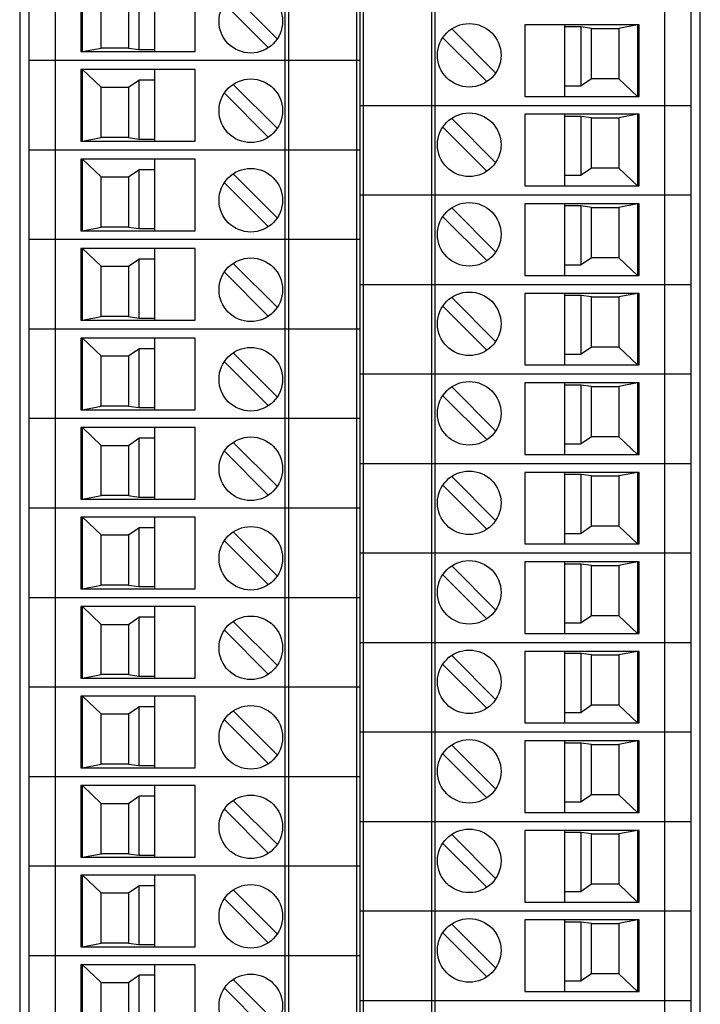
# Model space of a CAD drawing. Header units: inches. Extents: x 0 to 34, y 0 to 22.
# Tile 61 of 111: x 13.2 to 14.7, y 11.8 to 14. Entities that reach past the tile are written whole.
import ezdxf

# ---------------------------------------------------------------- set-up
doc = ezdxf.new("R2010")
doc.units = ezdxf.units.IN
doc.header["$LTSCALE"] = 1.87
doc.header["$MEASUREMENT"] = 0
doc.layers.get('0').update_dxf_attribs({"linetype": 'CONTINUOUS'})

msp = doc.modelspace()

# ---------------------------------------------------------------- linework, layer by layer
at = {"color": 7, "linetype": 'CONTINUOUS'}
for p, q in [((13.2043, 16.0635), (13.2043, 10.0196)), ((14.701, 10.0196), (14.701, 16.0635)), ((13.2243, 16.0435), (13.2243, 10.0396)), ((13.2833, 10.0396), (13.2833, 16.0435)), ((13.7873, 16.0435), (13.7873, 10.0396)), ((13.7951, 16.0435), (13.7951, 10.0396)), ((13.9448, 16.0435), (13.9448, 10.0396)), ((13.9526, 16.0435), (13.9526, 10.0396)), ((13.9605, 10.0396), (13.9605, 16.0435)), ((14.1101, 16.0435), (14.1101, 10.0396)), ((14.118, 10.0396), (14.118, 16.0435)), ((14.6219, 16.0435), (14.6219, 10.0396)), ((14.681, 10.0396), (14.681, 16.0435)), ((13.3385, 14.0553), (13.3385, 13.8979)), ((13.3424, 13.8979), (13.3424, 14.0553)), ((13.5018, 13.8979), (13.5018, 14.0553)), ((13.5904, 13.8979), (13.5904, 14.0553)), ((13.4664, 14.0319), (13.4664, 13.9026)), ((13.3837, 13.9057), (13.3837, 14.0164)), ((13.4437, 14.0164), (13.4437, 13.9057)), ((13.674, 14.0228), (13.7705, 13.9263)), ((13.6545, 14.0034), (13.7509, 13.9069)), ((14.2508, 13.8514), (14.1543, 13.9479)), ((14.5668, 13.9569), (14.3148, 13.9569)), ((14.3148, 13.9569), (14.3148, 13.7994)), ((14.4034, 13.7994), (14.4034, 13.9569)), ((14.4389, 13.9522), (14.4034, 13.9522)), ((14.4616, 13.949), (14.4389, 13.9522)), ((14.4389, 13.8228), (14.4389, 13.9522)), ((14.4616, 13.949), (14.5215, 13.949)), ((14.4616, 13.8384), (14.4616, 13.949)), ((14.5629, 13.9569), (14.5215, 13.949)), ((14.5215, 13.949), (14.5215, 13.8384)), ((14.5629, 13.9569), (14.5629, 13.7994)), ((14.5668, 13.7994), (14.5668, 13.9569)), ((14.2313, 13.832), (14.1348, 13.9284)), ((13.3424, 13.8979), (13.3837, 13.9057)), ((13.4437, 13.9057), (13.3837, 13.9057)), ((13.4437, 13.9057), (13.4664, 13.9026)), ((13.4664, 13.9026), (13.5018, 13.9026)), ((13.3385, 13.8979), (13.5904, 13.8979)), ((13.9526, 13.8782), (13.2243, 13.8782)), ((13.5904, 13.8585), (13.3385, 13.8585)), ((13.3385, 13.8585), (13.3385, 13.701)), ((13.3424, 13.8585), (13.3837, 13.8195)), ((13.3424, 13.701), (13.3424, 13.8585)), ((13.5018, 13.701), (13.5018, 13.8585)), ((13.5904, 13.701), (13.5904, 13.8585)), ((14.4616, 13.8384), (14.4389, 13.8228)), ((14.5215, 13.8384), (14.4616, 13.8384)), ((14.5629, 13.7994), (14.5215, 13.8384)), ((13.3837, 13.8195), (13.4437, 13.8195)), ((13.3837, 13.7089), (13.3837, 13.8195)), ((13.4437, 13.8195), (13.4664, 13.8351)), ((13.4437, 13.8195), (13.4437, 13.7089)), ((13.5018, 13.8351), (13.4664, 13.8351)), ((13.4664, 13.8351), (13.4664, 13.7057)), ((13.674, 13.8259), (13.7705, 13.7295)), ((14.4034, 13.8228), (14.4389, 13.8228)), ((13.6545, 13.8065), (13.7509, 13.71)), ((14.3148, 13.7994), (14.5668, 13.7994)), ((13.9526, 13.7797), (14.681, 13.7797)), ((14.2508, 13.6545), (14.1543, 13.751)), ((14.5668, 13.7601), (14.3148, 13.7601)), ((14.3148, 13.7601), (14.3148, 13.6026)), ((14.4034, 13.6026), (14.4034, 13.7601)), ((14.4389, 13.7553), (14.4034, 13.7553)), ((14.4616, 13.7522), (14.4389, 13.7553)), ((14.4389, 13.626), (14.4389, 13.7553)), ((14.4616, 13.7522), (14.5215, 13.7522)), ((14.4616, 13.6416), (14.4616, 13.7522)), ((14.5629, 13.7601), (14.5215, 13.7522)), ((14.5215, 13.7522), (14.5215, 13.6416)), ((14.5629, 13.7601), (14.5629, 13.6026)), ((14.5668, 13.6026), (14.5668, 13.7601)), ((14.2313, 13.6351), (14.1348, 13.7316)), ((13.3424, 13.701), (13.3837, 13.7089)), ((13.4437, 13.7089), (13.3837, 13.7089)), ((13.4437, 13.7089), (13.4664, 13.7057)), ((13.3385, 13.701), (13.5904, 13.701)), ((13.4664, 13.7057), (13.5018, 13.7057)), ((13.9526, 13.6813), (13.2243, 13.6813)), ((13.5904, 13.6616), (13.3385, 13.6616)), ((13.3385, 13.6616), (13.3385, 13.5042)), ((13.3424, 13.6616), (13.3837, 13.6227)), ((13.3424, 13.5042), (13.3424, 13.6616)), ((13.5018, 13.5042), (13.5018, 13.6616)), ((13.5904, 13.5042), (13.5904, 13.6616)), ((13.3837, 13.6227), (13.4437, 13.6227)), ((13.3837, 13.512), (13.3837, 13.6227)), ((13.4437, 13.6227), (13.4664, 13.6382)), ((13.4437, 13.6227), (13.4437, 13.512)), ((13.5018, 13.6382), (13.4664, 13.6382)), ((13.4664, 13.6382), (13.4664, 13.5089)), ((13.674, 13.6291), (13.7705, 13.5326)), ((14.4034, 13.626), (14.4389, 13.626)), ((14.4616, 13.6416), (14.4389, 13.626)), ((14.5215, 13.6416), (14.4616, 13.6416)), ((14.5629, 13.6026), (14.5215, 13.6416)), ((13.6545, 13.6097), (13.7509, 13.5132)), ((14.3148, 13.6026), (14.5668, 13.6026)), ((13.9526, 13.5829), (14.681, 13.5829)), ((14.5668, 13.5632), (14.3148, 13.5632)), ((14.3148, 13.5632), (14.3148, 13.4057)), ((14.4034, 13.4057), (14.4034, 13.5632)), ((14.4389, 13.5585), (14.4034, 13.5585)), ((14.4616, 13.5553), (14.4389, 13.5585)), ((14.4389, 13.4291), (14.4389, 13.5585)), ((14.4616, 13.5553), (14.5215, 13.5553)), ((14.4616, 13.4447), (14.4616, 13.5553)), ((14.5629, 13.5632), (14.5215, 13.5553)), ((14.5215, 13.5553), (14.5215, 13.4447)), ((14.5629, 13.5632), (14.5629, 13.4057)), ((14.5668, 13.4057), (14.5668, 13.5632)), ((14.2313, 13.4383), (14.1348, 13.5347)), ((14.2508, 13.4577), (14.1543, 13.5542)), ((13.3424, 13.5042), (13.3837, 13.512)), ((13.4437, 13.512), (13.3837, 13.512)), ((13.4437, 13.512), (13.4664, 13.5089)), ((13.3385, 13.5042), (13.5904, 13.5042)), ((13.4664, 13.5089), (13.5018, 13.5089)), ((13.9526, 13.4845), (13.2243, 13.4845)), ((13.5904, 13.4648), (13.3385, 13.4648)), ((13.3385, 13.4648), (13.3385, 13.3073)), ((13.3424, 13.4648), (13.3837, 13.4258)), ((13.3424, 13.3073), (13.3424, 13.4648)), ((13.5018, 13.3073), (13.5018, 13.4648)), ((13.5904, 13.3073), (13.5904, 13.4648)), ((13.3837, 13.4258), (13.4437, 13.4258)), ((13.3837, 13.3152), (13.3837, 13.4258)), ((13.4437, 13.4258), (13.4664, 13.4414)), ((13.4437, 13.4258), (13.4437, 13.3152)), ((13.5018, 13.4414), (13.4664, 13.4414)), ((13.4664, 13.4414), (13.4664, 13.312)), ((13.674, 13.4322), (13.7705, 13.3358)), ((14.4034, 13.4291), (14.4389, 13.4291)), ((14.4616, 13.4447), (14.4389, 13.4291)), ((14.5215, 13.4447), (14.4616, 13.4447)), ((14.5629, 13.4057), (14.5215, 13.4447)), ((13.6545, 13.4128), (13.7509, 13.3163)), ((14.3148, 13.4057), (14.5668, 13.4057)), ((13.9526, 13.386), (14.681, 13.386)), ((14.5668, 13.3664), (14.3148, 13.3664)), ((14.3148, 13.3664), (14.3148, 13.2089)), ((14.4034, 13.2089), (14.4034, 13.3664)), ((14.4389, 13.3616), (14.4034, 13.3616)), ((14.4616, 13.3585), (14.4389, 13.3616)), ((14.4389, 13.2323), (14.4389, 13.3616)), ((14.5629, 13.3664), (14.5215, 13.3585)), ((14.5629, 13.3664), (14.5629, 13.2089)), ((14.5668, 13.2089), (14.5668, 13.3664)), ((14.2508, 13.2608), (14.1543, 13.3573)), ((14.4616, 13.3585), (14.5215, 13.3585)), ((14.4616, 13.2479), (14.4616, 13.3585)), ((14.5215, 13.3585), (14.5215, 13.2479)), ((14.2313, 13.2414), (14.1348, 13.3379)), ((13.3385, 13.3073), (13.5904, 13.3073)), ((13.3424, 13.3073), (13.3837, 13.3152)), ((13.4437, 13.3152), (13.3837, 13.3152)), ((13.4437, 13.3152), (13.4664, 13.312)), ((13.4664, 13.312), (13.5018, 13.312)), ((13.9526, 13.2876), (13.2243, 13.2876)), ((13.5904, 13.2679), (13.3385, 13.2679)), ((13.3385, 13.2679), (13.3385, 13.1105)), ((13.3424, 13.2679), (13.3837, 13.229)), ((13.3424, 13.1105), (13.3424, 13.2679)), ((13.5018, 13.1105), (13.5018, 13.2679)), ((13.5904, 13.1105), (13.5904, 13.2679)), ((13.4437, 13.229), (13.4664, 13.2445)), ((13.5018, 13.2445), (13.4664, 13.2445)), ((13.4664, 13.2445), (13.4664, 13.1152)), ((13.674, 13.2354), (13.7705, 13.1389)), ((14.4034, 13.2323), (14.4389, 13.2323)), ((14.4616, 13.2479), (14.4389, 13.2323)), ((14.5215, 13.2479), (14.4616, 13.2479)), ((14.5629, 13.2089), (14.5215, 13.2479)), ((13.3837, 13.229), (13.4437, 13.229)), ((13.3837, 13.1183), (13.3837, 13.229)), ((13.4437, 13.229), (13.4437, 13.1183)), ((13.6545, 13.216), (13.7509, 13.1195)), ((14.3148, 13.2089), (14.5668, 13.2089)), ((13.9526, 13.1892), (14.681, 13.1892)), ((14.5668, 13.1695), (14.3148, 13.1695)), ((14.3148, 13.1695), (14.3148, 13.012)), ((14.4034, 13.012), (14.4034, 13.1695)), ((14.5629, 13.1695), (14.5215, 13.1616)), ((14.5629, 13.1695), (14.5629, 13.012)), ((14.5668, 13.012), (14.5668, 13.1695)), ((14.2508, 13.064), (14.1543, 13.1605)), ((14.4389, 13.1648), (14.4034, 13.1648)), ((14.4616, 13.1616), (14.4389, 13.1648)), ((14.4389, 13.0354), (14.4389, 13.1648)), ((14.4616, 13.1616), (14.5215, 13.1616)), ((14.4616, 13.051), (14.4616, 13.1616)), ((14.5215, 13.1616), (14.5215, 13.051)), ((14.2313, 13.0446), (14.1348, 13.141)), ((13.3385, 13.1105), (13.5904, 13.1105)), ((13.3424, 13.1105), (13.3837, 13.1183)), ((13.4437, 13.1183), (13.3837, 13.1183)), ((13.4437, 13.1183), (13.4664, 13.1152)), ((13.4664, 13.1152), (13.5018, 13.1152)), ((13.9526, 13.0908), (13.2243, 13.0908)), ((13.5904, 13.0711), (13.3385, 13.0711)), ((13.3385, 13.0711), (13.3385, 12.9136)), ((13.3424, 13.0711), (13.3837, 13.0321)), ((13.3424, 12.9136), (13.3424, 13.0711)), ((13.5018, 12.9136), (13.5018, 13.0711)), ((13.5904, 12.9136), (13.5904, 13.0711)), ((13.4437, 13.0321), (13.4664, 13.0477)), ((13.5018, 13.0477), (13.4664, 13.0477)), ((13.4664, 13.0477), (13.4664, 12.9183)), ((13.674, 13.0385), (13.7705, 12.9421)), ((14.4616, 13.051), (14.4389, 13.0354)), ((14.5215, 13.051), (14.4616, 13.051)), ((14.5629, 13.012), (14.5215, 13.051)), ((13.3837, 13.0321), (13.4437, 13.0321)), ((13.3837, 12.9215), (13.3837, 13.0321)), ((13.4437, 13.0321), (13.4437, 12.9215)), ((13.6545, 13.0191), (13.7509, 12.9226)), ((14.4034, 13.0354), (14.4389, 13.0354)), ((13.9526, 12.9923), (14.681, 12.9923)), ((14.3148, 13.012), (14.5668, 13.012)), ((14.5668, 12.9727), (14.3148, 12.9727)), ((14.3148, 12.9727), (14.3148, 12.8152)), ((14.4034, 12.8152), (14.4034, 12.9727)), ((14.5629, 12.9727), (14.5215, 12.9648)), ((14.5629, 12.9727), (14.5629, 12.8152)), ((14.5668, 12.8152), (14.5668, 12.9727)), ((14.2508, 12.8671), (14.1543, 12.9636)), ((14.4389, 12.9679), (14.4034, 12.9679)), ((14.4616, 12.9648), (14.4389, 12.9679)), ((14.4389, 12.8386), (14.4389, 12.9679)), ((14.4616, 12.9648), (14.5215, 12.9648)), ((14.4616, 12.8542), (14.4616, 12.9648)), ((14.5215, 12.9648), (14.5215, 12.8542)), ((14.2313, 12.8477), (14.1348, 12.9442)), ((13.3385, 12.9136), (13.5904, 12.9136)), ((13.3424, 12.9136), (13.3837, 12.9215)), ((13.4437, 12.9215), (13.3837, 12.9215)), ((13.4437, 12.9215), (13.4664, 12.9183)), ((13.4664, 12.9183), (13.5018, 12.9183)), ((13.9526, 12.8939), (13.2243, 12.8939)), ((13.5904, 12.8742), (13.3385, 12.8742)), ((13.3385, 12.8742), (13.3385, 12.7168)), ((13.3424, 12.8742), (13.3837, 12.8353)), ((13.3424, 12.7168), (13.3424, 12.8742)), ((13.5018, 12.7168), (13.5018, 12.8742)), ((13.5904, 12.7168), (13.5904, 12.8742)), ((13.4437, 12.8353), (13.4664, 12.8508)), ((13.5018, 12.8508), (13.4664, 12.8508)), ((13.4664, 12.8508), (13.4664, 12.7215)), ((13.674, 12.8417), (13.7705, 12.7452)), ((14.4616, 12.8542), (14.4389, 12.8386)), ((14.5215, 12.8542), (14.4616, 12.8542)), ((14.5629, 12.8152), (14.5215, 12.8542)), ((13.3837, 12.8353), (13.4437, 12.8353)), ((13.3837, 12.7246), (13.3837, 12.8353)), ((13.4437, 12.8353), (13.4437, 12.7246)), ((13.6545, 12.8223), (13.7509, 12.7258)), ((14.4034, 12.8386), (14.4389, 12.8386)), ((14.3148, 12.8152), (14.5668, 12.8152)), ((13.9526, 12.7955), (14.681, 12.7955)), ((14.5668, 12.7758), (14.3148, 12.7758)), ((14.3148, 12.7758), (14.3148, 12.6183)), ((14.4034, 12.6183), (14.4034, 12.7758)), ((14.5629, 12.7758), (14.5215, 12.7679)), ((14.5629, 12.7758), (14.5629, 12.6183)), ((14.5668, 12.6183), (14.5668, 12.7758)), ((14.2508, 12.6703), (14.1543, 12.7668)), ((14.4389, 12.7711), (14.4034, 12.7711)), ((14.4616, 12.7679), (14.4389, 12.7711)), ((14.4389, 12.6417), (14.4389, 12.7711)), ((14.4616, 12.7679), (14.5215, 12.7679)), ((14.4616, 12.6573), (14.4616, 12.7679)), ((14.5215, 12.7679), (14.5215, 12.6573)), ((14.2313, 12.6509), (14.1348, 12.7473)), ((13.3385, 12.7168), (13.5904, 12.7168)), ((13.3424, 12.7168), (13.3837, 12.7246)), ((13.4437, 12.7246), (13.3837, 12.7246)), ((13.4437, 12.7246), (13.4664, 12.7215)), ((13.4664, 12.7215), (13.5018, 12.7215)), ((13.9526, 12.6971), (13.2243, 12.6971)), ((13.5904, 12.6774), (13.3385, 12.6774)), ((13.3385, 12.6774), (13.3385, 12.5199)), ((13.3424, 12.6774), (13.3837, 12.6384)), ((13.3424, 12.5199), (13.3424, 12.6774)), ((13.5018, 12.5199), (13.5018, 12.6774)), ((13.5904, 12.5199), (13.5904, 12.6774)), ((13.4437, 12.6384), (13.4664, 12.654)), ((13.5018, 12.654), (13.4664, 12.654)), ((13.4664, 12.654), (13.4664, 12.5246)), ((14.4616, 12.6573), (14.4389, 12.6417)), ((14.5215, 12.6573), (14.4616, 12.6573)), ((14.5629, 12.6183), (14.5215, 12.6573)), ((13.3837, 12.6384), (13.4437, 12.6384)), ((13.3837, 12.5278), (13.3837, 12.6384)), ((13.4437, 12.6384), (13.4437, 12.5278)), ((13.6545, 12.6254), (13.7509, 12.5289)), ((13.674, 12.6448), (13.7705, 12.5484)), ((14.4034, 12.6417), (14.4389, 12.6417)), ((14.3148, 12.6183), (14.5668, 12.6183)), ((13.9526, 12.5986), (14.681, 12.5986)), ((14.2508, 12.4734), (14.1543, 12.5699)), ((14.5668, 12.579), (14.3148, 12.579)), ((14.3148, 12.579), (14.3148, 12.4215)), ((14.4034, 12.4215), (14.4034, 12.579)), ((14.4389, 12.5742), (14.4034, 12.5742)), ((14.4616, 12.5711), (14.4389, 12.5742)), ((14.4389, 12.4449), (14.4389, 12.5742)), ((14.4616, 12.5711), (14.5215, 12.5711)), ((14.4616, 12.4605), (14.4616, 12.5711)), ((14.5629, 12.579), (14.5215, 12.5711)), ((14.5215, 12.5711), (14.5215, 12.4605)), ((14.5629, 12.579), (14.5629, 12.4215)), ((14.5668, 12.4215), (14.5668, 12.579)), ((14.2313, 12.454), (14.1348, 12.5505)), ((13.3385, 12.5199), (13.5904, 12.5199)), ((13.3424, 12.5199), (13.3837, 12.5278)), ((13.4437, 12.5278), (13.3837, 12.5278)), ((13.4437, 12.5278), (13.4664, 12.5246)), ((13.4664, 12.5246), (13.5018, 12.5246)), ((13.9526, 12.5002), (13.2243, 12.5002)), ((13.5904, 12.4805), (13.3385, 12.4805)), ((13.3385, 12.4805), (13.3385, 12.3231)), ((13.3424, 12.4805), (13.3837, 12.4416)), ((13.3424, 12.3231), (13.3424, 12.4805)), ((13.5018, 12.3231), (13.5018, 12.4805)), ((13.5904, 12.3231), (13.5904, 12.4805)), ((13.4437, 12.4416), (13.4664, 12.4571)), ((13.5018, 12.4571), (13.4664, 12.4571)), ((13.4664, 12.4571), (13.4664, 12.3278)), ((14.4616, 12.4605), (14.4389, 12.4449)), ((14.5215, 12.4605), (14.4616, 12.4605)), ((14.5629, 12.4215), (14.5215, 12.4605)), ((13.3837, 12.4416), (13.4437, 12.4416)), ((13.3837, 12.3309), (13.3837, 12.4416)), ((13.4437, 12.4416), (13.4437, 12.3309)), ((13.674, 12.448), (13.7705, 12.3515)), ((14.4034, 12.4449), (14.4389, 12.4449)), ((13.6545, 12.4286), (13.7509, 12.3321)), ((14.3148, 12.4215), (14.5668, 12.4215)), ((13.9526, 12.4018), (14.681, 12.4018)), ((14.2508, 12.2766), (14.1543, 12.3731)), ((14.5668, 12.3821), (14.3148, 12.3821)), ((14.3148, 12.3821), (14.3148, 12.2246)), ((14.4034, 12.2246), (14.4034, 12.3821)), ((14.4389, 12.3774), (14.4034, 12.3774)), ((14.4616, 12.3742), (14.4389, 12.3774)), ((14.4389, 12.248), (14.4389, 12.3774)), ((14.4616, 12.3742), (14.5215, 12.3742)), ((14.4616, 12.2636), (14.4616, 12.3742)), ((14.5629, 12.3821), (14.5215, 12.3742)), ((14.5215, 12.3742), (14.5215, 12.2636)), ((14.5629, 12.3821), (14.5629, 12.2246)), ((14.5668, 12.2246), (14.5668, 12.3821)), ((14.2313, 12.2572), (14.1348, 12.3536)), ((13.3385, 12.3231), (13.5904, 12.3231)), ((13.3424, 12.3231), (13.3837, 12.3309)), ((13.4437, 12.3309), (13.3837, 12.3309)), ((13.4437, 12.3309), (13.4664, 12.3278)), ((13.4664, 12.3278), (13.5018, 12.3278)), ((13.9526, 12.3034), (13.2243, 12.3034)), ((13.5904, 12.2837), (13.3385, 12.2837)), ((13.3385, 12.2837), (13.3385, 12.1262)), ((13.3424, 12.2837), (13.3837, 12.2447)), ((13.3424, 12.1262), (13.3424, 12.2837)), ((13.5018, 12.1262), (13.5018, 12.2837)), ((13.5904, 12.1262), (13.5904, 12.2837)), ((13.4437, 12.2447), (13.4664, 12.2603)), ((13.5018, 12.2603), (13.4664, 12.2603)), ((13.4664, 12.2603), (13.4664, 12.1309)), ((14.4616, 12.2636), (14.4389, 12.248)), ((14.5215, 12.2636), (14.4616, 12.2636)), ((14.5629, 12.2246), (14.5215, 12.2636)), ((13.3837, 12.2447), (13.4437, 12.2447)), ((13.3837, 12.1341), (13.3837, 12.2447)), ((13.4437, 12.2447), (13.4437, 12.1341)), ((13.674, 12.2511), (13.7705, 12.1547)), ((14.4034, 12.248), (14.4389, 12.248)), ((13.6545, 12.2317), (13.7509, 12.1352)), ((14.3148, 12.2246), (14.5668, 12.2246)), ((13.9526, 12.2049), (14.681, 12.2049)), ((14.2508, 12.0797), (14.1543, 12.1762)), ((14.5668, 12.1853), (14.3148, 12.1853)), ((14.3148, 12.1853), (14.3148, 12.0278)), ((14.4034, 12.0278), (14.4034, 12.1853)), ((14.4389, 12.1805), (14.4034, 12.1805)), ((14.4616, 12.1774), (14.4389, 12.1805)), ((14.4389, 12.0512), (14.4389, 12.1805)), ((14.4616, 12.1774), (14.5215, 12.1774)), ((14.4616, 12.0668), (14.4616, 12.1774)), ((14.5629, 12.1853), (14.5215, 12.1774)), ((14.5215, 12.1774), (14.5215, 12.0668)), ((14.5629, 12.1853), (14.5629, 12.0278)), ((14.5668, 12.0278), (14.5668, 12.1853)), ((14.2313, 12.0603), (14.1348, 12.1568)), ((13.3385, 12.1262), (13.5904, 12.1262)), ((13.3424, 12.1262), (13.3837, 12.1341)), ((13.4437, 12.1341), (13.3837, 12.1341)), ((13.4437, 12.1341), (13.4664, 12.1309)), ((13.4664, 12.1309), (13.5018, 12.1309)), ((13.9526, 12.1065), (13.2243, 12.1065)), ((13.5904, 12.0868), (13.3385, 12.0868)), ((13.3385, 12.0868), (13.3385, 11.9294)), ((13.3424, 12.0868), (13.3837, 12.0479)), ((13.3424, 11.9294), (13.3424, 12.0868)), ((13.5018, 11.9294), (13.5018, 12.0868)), ((13.5904, 11.9294), (13.5904, 12.0868)), ((13.4437, 12.0479), (13.4664, 12.0634)), ((13.5018, 12.0634), (13.4664, 12.0634)), ((13.4664, 12.0634), (13.4664, 11.9341)), ((14.4616, 12.0668), (14.4389, 12.0512)), ((14.5215, 12.0668), (14.4616, 12.0668)), ((14.5629, 12.0278), (14.5215, 12.0668)), ((13.3837, 12.0479), (13.4437, 12.0479)), ((13.3837, 11.9372), (13.3837, 12.0479)), ((13.4437, 12.0479), (13.4437, 11.9372)), ((13.674, 12.0543), (13.7705, 11.9578)), ((14.4034, 12.0512), (14.4389, 12.0512)), ((13.6545, 12.0349), (13.7509, 11.9384)), ((14.3148, 12.0278), (14.5668, 12.0278)), ((13.9526, 12.0081), (14.681, 12.0081)), ((14.2508, 11.8829), (14.1543, 11.9794)), ((14.5668, 11.9884), (14.3148, 11.9884)), ((14.3148, 11.9884), (14.3148, 11.8309)), ((14.4034, 11.8309), (14.4034, 11.9884)), ((14.4389, 11.9837), (14.4034, 11.9837)), ((14.4616, 11.9805), (14.4389, 11.9837)), ((14.4389, 11.8543), (14.4389, 11.9837)), ((14.4616, 11.9805), (14.5215, 11.9805)), ((14.4616, 11.8699), (14.4616, 11.9805)), ((14.5629, 11.9884), (14.5215, 11.9805)), ((14.5215, 11.9805), (14.5215, 11.8699)), ((14.5629, 11.9884), (14.5629, 11.8309)), ((14.5668, 11.8309), (14.5668, 11.9884)), ((14.2313, 11.8635), (14.1348, 11.9599)), ((13.3424, 11.9294), (13.3837, 11.9372)), ((13.4437, 11.9372), (13.3837, 11.9372)), ((13.4437, 11.9372), (13.4664, 11.9341)), ((13.4664, 11.9341), (13.5018, 11.9341)), ((13.9526, 11.9097), (13.2243, 11.9097)), ((13.3385, 11.9294), (13.5904, 11.9294)), ((13.5904, 11.89), (13.3385, 11.89)), ((13.3385, 11.89), (13.3385, 11.7325)), ((13.3424, 11.89), (13.3837, 11.851)), ((13.3424, 11.7325), (13.3424, 11.89)), ((13.5018, 11.7325), (13.5018, 11.89)), ((13.5904, 11.7325), (13.5904, 11.89)), ((13.4437, 11.851), (13.4664, 11.8666)), ((13.5018, 11.8666), (13.4664, 11.8666)), ((13.4664, 11.8666), (13.4664, 11.7372)), ((14.4616, 11.8699), (14.4389, 11.8543)), ((14.5215, 11.8699), (14.4616, 11.8699)), ((14.5629, 11.8309), (14.5215, 11.8699)), ((13.3837, 11.851), (13.4437, 11.851)), ((13.3837, 11.7404), (13.3837, 11.851)), ((13.4437, 11.851), (13.4437, 11.7404)), ((13.674, 11.8574), (13.7705, 11.761)), ((14.4034, 11.8543), (14.4389, 11.8543)), ((13.6545, 11.838), (13.7509, 11.7415)), ((14.3148, 11.8309), (14.5668, 11.8309)), ((13.9526, 11.8112), (14.681, 11.8112))]:
    msp.add_line(p, q, dxfattribs=at)
for centre in [(13.7125, 13.9648), (14.1928, 13.8899), (13.7125, 13.768), (14.1928, 13.6931), (13.7125, 13.5711), (14.1928, 13.4962), (13.7125, 13.3743), (14.1928, 13.2994), (13.7125, 13.1774), (14.1928, 13.1025), (13.7125, 12.9806), (14.1928, 12.9057), (13.7125, 12.7837), (14.1928, 12.7088), (13.7125, 12.5869), (14.1928, 12.512), (13.7125, 12.39), (14.1928, 12.3151), (13.7125, 12.1932), (14.1928, 12.1183), (13.7125, 11.9963), (14.1928, 11.9214), (13.7125, 11.7995)]:
    msp.add_circle(centre, 0.0699, dxfattribs=at)

doc.saveas('drawing.dxf')
